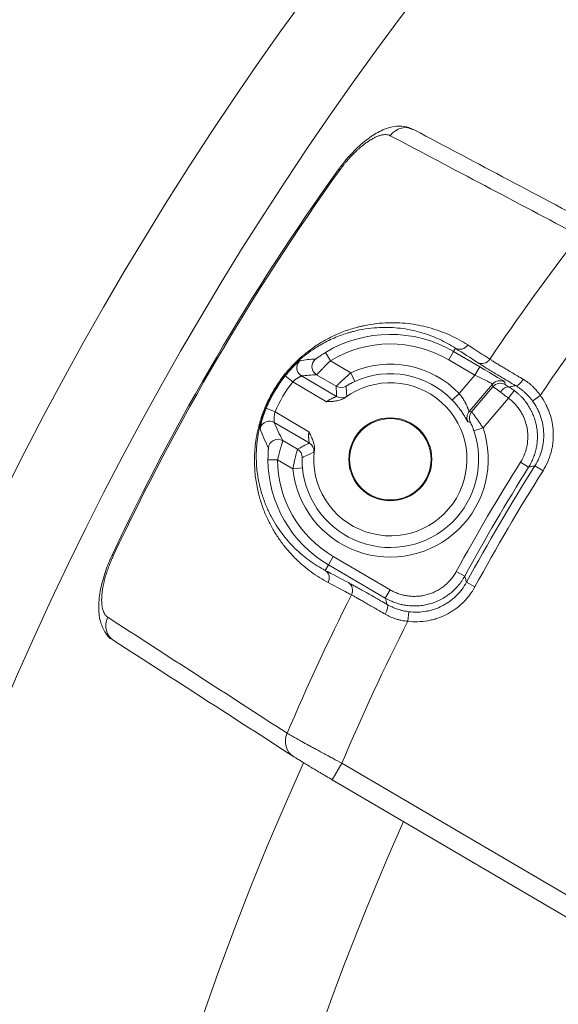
# Model space of a CAD drawing. Header units: millimetres. Extents: x 25 to 1460, y 35 to 806.
# Tile 6 of 47: x 64 to 92, y 655 to 706. Entities that reach past the tile are written whole.
import ezdxf

# ---------------------------------------------------------------- set-up
doc = ezdxf.new("R2010")
doc.units = ezdxf.units.MM
doc.layers.add('1', color=7, linetype='Continuous', true_color=0xffffff)

msp = doc.modelspace()

# ---------------------------------------------------------------- linework, layer by layer
at = {"layer": '1', "color": 155, "linetype": 'Continuous', "lineweight": 18}
for p, q in [((80.373, 698.391), (80.374, 698.391)), ((80.374, 698.391), (80.433, 698.348)), ((86.395, 688.893), (86.496, 689.065)), ((79.964, 688.415), (79.705, 688.842)), ((86.142, 688.462), (86.395, 688.893)), ((87.512, 687.658), (86.142, 688.462)), ((86.395, 688.893), (87.765, 688.089)), ((79.964, 688.415), (81.035, 687.787)), ((87.512, 687.658), (87.765, 688.089)), ((77.601, 687.617), (77.993, 687.306)), ((78.453, 687.616), (80.282, 686.543)), ((80.27, 687.076), (79.243, 687.679)), ((81.035, 687.787), (81.242, 687.332)), ((86.69, 686.692), (87.512, 687.658)), ((79.758, 686.271), (77.993, 687.306)), ((88.428, 687.192), (87.21, 685.76)), ((87.335, 685.744), (88.451, 687.056)), ((88.451, 687.056), (88.428, 687.192)), ((89.062, 687.299), (89.085, 687.163)), ((86.69, 686.692), (86.328, 686.347)), ((89.255, 686.458), (87.932, 684.903)), ((89.255, 686.458), (89.552, 686.861)), ((90.521, 686.301), (90.924, 686.597)), ((76.611, 685.929), (77.073, 685.738)), ((77.073, 685.738), (78.838, 684.703)), ((78.856, 684.113), (77.028, 685.186)), ((87.932, 684.903), (87.459, 684.743)), ((77.473, 684.236), (78.243, 683.784)), ((76.703, 683.233), (77.203, 683.235)), ((78.005, 682.764), (77.203, 683.235)), ((78.005, 682.764), (78.503, 682.813)), ((89.892, 683.117), (90.315, 682.851)), ((90.641, 682.926), (91.064, 682.66)), ((68.56, 678.251), (68.626, 678.22)), ((80.113, 678.182), (79.86, 677.751)), ((80.113, 678.182), (83.079, 676.442)), ((79.86, 677.751), (79.688, 677.458)), ((82.827, 676.01), (79.86, 677.751)), ((86.537, 677.397), (86.975, 677.157)), ((87.069, 676.836), (87.508, 676.597)), ((83.079, 676.442), (82.827, 676.01)), ((84.065, 675.294), (84.003, 674.798)), ((80.058, 666.512), (80.564, 667.375)), ((80.564, 667.375), (97.061, 657.698)), ((96.555, 656.836), (80.058, 666.512))]:
    msp.add_line(p, q, dxfattribs=at)
for centre, radius in [((222.46, 602.654), 191), ((222.46, 602.654), 177.917), ((222.46, 602.654), 173.281), ((83.092, 683.261), 2.169), ((83.092, 683.261), 2.125)]:
    msp.add_circle(centre, radius, dxfattribs=at)
for centre, radius, start, end in [((184.875, 623.56), 128.531, 144.39455, 154.81727), ((184.875, 623.56), 128.458, 144.39455, 154.81727), ((184.875, 623.56), 116.384, 142.16351, 146.08869), ((184.875, 623.56), 113.139, 141.9962, 146.14032), ((83.092, 683.261), 6.529, 59.6059, 121.2562), ((83.092, 683.261), 6.029, 59.6059, 121.2562), ((83.092, 683.261), 4.971, 43.6331, 114.4474), ((83.092, 683.261), 7.009, 141.5808, 157.631), ((83.092, 683.261), 4.471, 43.6331, 114.4474), ((83.092, 683.261), 6.509, 141.5808, 157.631), ((83.092, 683.261), 4, 172.7626, 126.4492), ((83.092, 683.261), 5.111, 185.5807, 18.7369), ((83.092, 683.261), 4.611, 185.5807, 18.7369), ((83.092, 683.261), 6.389, 180.258, 239.6059), ((83.092, 683.261), 5.889, 180.258, 239.6059), ((184.875, 623.56), 112.111, 147.91126, 151.30056), ((184.875, 623.56), 111.611, 147.91126, 151.30056), ((184.875, 623.56), 111.375, 147.78951, 151.42231), ((184.875, 623.56), 110.875, 147.78951, 151.42231), ((184.875, 623.56), 116.384, 153.12313, 157.04831), ((184.875, 623.56), 113.139, 153.0715, 157.21562), ((222.46, 602.654), 157.803, 155.77859, 264.15438), ((222.46, 602.654), 151.776, 156.02062, 180)]:
    msp.add_arc(centre, radius, start, end, dxfattribs=at)
for centre, major_axis, ratio, start_param, end_param in [((83.83, 699.615), (-0.469, -0.883), 0.925549, 3.095483, 4.566514), ((86.749, 689.496), (-0.271, -0.42), 0.927163, 0.046599, 1.554138), ((79.496, 688.11), (-0.027, 0.499), 0.9995, 0.584568, 2.557025), ((87.903, 688.751), (0.271, 0.42), 0.927162, 3.188192, 4.695535), ((78.706, 688.047), (0.053, -0.497), 0.999569, 3.777993, 4.890245), ((87.748, 688.069), (-1.314, 0.771), 0.01719, 3.156014, 4.709357), ((78.706, 688.047), (0.053, -0.497), 0.999569, 4.890245, 5.646785), ((87.495, 687.638), (-0.933, 0.446), 0.024847, 3.15247, 4.705813), ((88.809, 686.868), (-0.493, -0.083), 0.999741, 4.014385, 5.410393), ((89.88, 687.545), (0.256, 0.43), 0.34841, 3.160213, 4.692931), ((80.523, 687.508), (-0.5, -0.003), 0.999794, 1.033597, 2.107996), ((88.832, 686.732), (-0.493, -0.083), 0.999741, 4.014385, 5.410393), ((89.27, 686.475), (-0.819, 0.581), 0.008794, 0.016678, 1.030974), ((89.04, 686.601), (-0.257, -0.429), 0.508204, 3.161858, 4.628365), ((89.523, 686.907), (-0.438, 0.257), 0.01719, 0.014421, 1.028717), ((80.535, 686.974), (-0.5, -0.018), 0.999786, 1.004044, 2.137549), ((87.591, 685.436), (0.064, 0.496), 0.999783, 0.993249, 2.148344), ((87.716, 685.42), (0.067, 0.496), 0.999785, 0.999996, 2.141597), ((76.775, 684.754), (-0.46, -0.197), 0.999569, 4.646397, 5.646785), ((76.775, 684.754), (-0.46, -0.197), 0.999569, 3.777993, 4.646397), ((77.22, 683.805), (-0.445, -0.228), 0.999471, 3.708128, 5.71665), ((78.603, 683.682), (-0.228, 0.445), 0.999786, 4.145636, 5.279142), ((77.991, 683.353), (-0.245, 0.436), 0.999796, 4.183376, 5.241402), ((79.435, 677.027), (-0.234, -0.442), 0.927163, 1.587455, 3.094994), ((80.649, 676.384), (-0.234, -0.442), 0.927162, 1.587651, 3.094994), ((82.666, 675.247), (-0.25, -0.433), 0.34841, 1.590254, 3.122973), ((69.179, 674.636), (0.542, 0.84), 0.925549, 1.716671, 3.187703), ((78.558, 668.583), (0.542, 0.84), 0.925216, 1.730595, 3.187604)]:
    msp.add_ellipse(centre, major_axis=major_axis, ratio=ratio, start_param=start_param, end_param=end_param, dxfattribs=at)
for points, knots in [([(84.235, 700.502), (84.101, 700.575), (83.791, 700.694), (83.254, 700.668), (82.659, 700.482), (81.995, 700.096), (81.289, 699.492), (80.728, 698.885), (80.458, 698.495), (80.385, 698.383)], [0, 0, 0, 0, 0.0985, 0.227138, 0.372417, 0.548013, 0.741358, 0.928088, 1, 1, 1, 1]), ([(83.09, 700.172), (83.057, 700.19), (83.023, 700.203), (82.948, 700.221), (82.869, 700.232), (82.781, 700.228), (82.711, 700.219), (82.687, 700.215), (82.638, 700.206), (82.613, 700.2), (82.537, 700.179), (82.433, 700.145), (82.267, 700.071), (82.15, 700.008), (82.075, 699.963), (82.06, 699.954), (82.03, 699.936), (81.985, 699.907), (81.939, 699.877), (81.848, 699.814), (81.724, 699.725), (81.598, 699.623), (81.503, 699.542), (81.472, 699.514), (81.424, 699.471), (81.408, 699.456), (81.376, 699.427), (81.296, 699.353), (81.154, 699.214), (80.967, 699.016), (80.845, 698.875), (80.754, 698.766), (80.723, 698.729), (80.663, 698.655), (80.634, 698.617), (80.546, 698.504), (80.489, 698.427), (80.433, 698.348)], [0, 0, 0, 0, 0.0625, 0.0625, 0.125, 0.1875, 0.1875, 0.21875, 0.21875, 0.25, 0.25, 0.3125, 0.375, 0.4375, 0.4375, 0.453125, 0.453125, 0.46875, 0.5, 0.5, 0.5625, 0.625, 0.625, 0.65625, 0.65625, 0.671875, 0.671875, 0.6875, 0.75, 0.8125, 0.875, 0.875, 0.90625, 0.90625, 0.9375, 0.9375, 1, 1, 1, 1]), ([(79.849, 676.817), (79.54, 676.981), (79.243, 677.166), (78.817, 677.479), (78.678, 677.589), (78.474, 677.762), (78.406, 677.822), (78.274, 677.944), (78.208, 678.006), (78.014, 678.198), (77.889, 678.332), (77.646, 678.612), (77.528, 678.758), (77.302, 679.064), (77.193, 679.224), (76.985, 679.558), (76.885, 679.732), (76.698, 680.098), (76.61, 680.289), (76.446, 680.691), (76.371, 680.901), (76.287, 681.179), (76.263, 681.264), (76.24, 681.35), (76.225, 681.408), (76.217, 681.437), (76.181, 681.584), (76.154, 681.704), (76.106, 681.951), (76.085, 682.077), (76.048, 682.337), (76.033, 682.471), (76.01, 682.746), (76.002, 682.887), (75.995, 683.18), (75.996, 683.332), (76.004, 683.528), (76.006, 683.568), (76.01, 683.648), (76.013, 683.688), (76.022, 683.81), (76.029, 683.893), (76.056, 684.145), (76.081, 684.317), (76.13, 684.586), (76.148, 684.677), (76.19, 684.863), (76.213, 684.958), (76.245, 685.079), (76.252, 685.104), (76.265, 685.153), (76.286, 685.226), (76.308, 685.3), (76.355, 685.449), (76.388, 685.549), (76.461, 685.751), (76.501, 685.854), (76.565, 686.009), (76.588, 686.061), (76.634, 686.166), (76.658, 686.219), (76.781, 686.479), (76.89, 686.685), (77.026, 686.913), (77.041, 686.939), (77.072, 686.989), (77.088, 687.014), (77.135, 687.089), (77.167, 687.139), (77.264, 687.284), (77.33, 687.379), (77.465, 687.562), (77.534, 687.651), (77.64, 687.781), (77.675, 687.824), (77.746, 687.907), (77.782, 687.948), (77.888, 688.068), (77.96, 688.144), (78.102, 688.291), (78.173, 688.361), (78.316, 688.496), (78.387, 688.56), (78.494, 688.654), (78.53, 688.684), (78.601, 688.744), (78.636, 688.773), (78.813, 688.915), (78.952, 689.019), (79.158, 689.162), (79.226, 689.207), (79.328, 689.273), (79.362, 689.294), (79.429, 689.336), (79.463, 689.357), (79.631, 689.457), (79.762, 689.53), (80.021, 689.663), (80.149, 689.724), (80.4, 689.835), (80.523, 689.886), (80.768, 689.978), (80.888, 690.02), (81.127, 690.096), (81.245, 690.13), (81.42, 690.176), (81.477, 690.191), (81.592, 690.218), (81.649, 690.231), (81.932, 690.29), (82.151, 690.325), (82.578, 690.375), (82.786, 690.39), (83.193, 690.402), (83.391, 690.399), (83.78, 690.378), (83.97, 690.36), (84.342, 690.31), (84.524, 690.279), (84.882, 690.203), (85.057, 690.159), (85.4, 690.058), (85.569, 690.002), (85.899, 689.879), (86.061, 689.812), (86.537, 689.594), (86.842, 689.426), (87.134, 689.237)], [0, 0, 0, 0, 0.0625, 0.0625, 0.09375, 0.09375, 0.109375, 0.109375, 0.125, 0.125, 0.15625, 0.15625, 0.1875, 0.1875, 0.21875, 0.21875, 0.25, 0.25, 0.28125, 0.28125, 0.3125, 0.3125, 0.320312, 0.324219, 0.324219, 0.328125, 0.328125, 0.34375, 0.34375, 0.359375, 0.359375, 0.375, 0.375, 0.390625, 0.390625, 0.40625, 0.40625, 0.410156, 0.410156, 0.414062, 0.414062, 0.421875, 0.421875, 0.4375, 0.4375, 0.445312, 0.445312, 0.453125, 0.453125, 0.455078, 0.455078, 0.457031, 0.460937, 0.460937, 0.46875, 0.46875, 0.476562, 0.476562, 0.480469, 0.480469, 0.484375, 0.484375, 0.5, 0.5, 0.501953, 0.501953, 0.503906, 0.503906, 0.507812, 0.507812, 0.515625, 0.515625, 0.523437, 0.523437, 0.527344, 0.527344, 0.53125, 0.53125, 0.539062, 0.539062, 0.546875, 0.546875, 0.554687, 0.554687, 0.558594, 0.558594, 0.5625, 0.5625, 0.578125, 0.578125, 0.585937, 0.585937, 0.589844, 0.589844, 0.59375, 0.59375, 0.609375, 0.609375, 0.625, 0.625, 0.640625, 0.640625, 0.65625, 0.65625, 0.671875, 0.671875, 0.679687, 0.679687, 0.6875, 0.6875, 0.71875, 0.71875, 0.75, 0.75, 0.78125, 0.78125, 0.8125, 0.8125, 0.84375, 0.84375, 0.875, 0.875, 0.90625, 0.90625, 0.9375, 0.9375, 1, 1, 1, 1]), ([(86.496, 689.065), (86.227, 689.24), (85.947, 689.395), (85.508, 689.598), (85.359, 689.661), (85.054, 689.776), (84.899, 689.829), (84.582, 689.923), (84.42, 689.964), (84.09, 690.036), (83.922, 690.066), (83.578, 690.114), (83.402, 690.131), (83.043, 690.153), (82.859, 690.156), (82.483, 690.148), (82.29, 690.135), (81.894, 690.092), (81.691, 690.061), (81.377, 689.997), (81.271, 689.973), (81.136, 689.938), (81.108, 689.931), (81.054, 689.917), (80.972, 689.894), (80.889, 689.87), (80.723, 689.818), (80.611, 689.78), (80.383, 689.696), (80.268, 689.65), (80.033, 689.549), (79.915, 689.493), (79.672, 689.371), (79.549, 689.305), (79.392, 689.212), (79.36, 689.194), (79.297, 689.155), (79.201, 689.096), (79.105, 689.033), (78.91, 688.9), (78.779, 688.805), (78.578, 688.646), (78.51, 688.59), (78.374, 688.473), (78.305, 688.412), (78.169, 688.285), (78.1, 688.218), (77.963, 688.079), (77.894, 688.007), (77.791, 687.892), (77.757, 687.853), (77.705, 687.793), (77.688, 687.773), (77.653, 687.732), (77.636, 687.711), (77.55, 687.606), (77.483, 687.52), (77.351, 687.342), (77.286, 687.25), (77.191, 687.108), (77.159, 687.059), (77.113, 686.986), (77.098, 686.961), (77.067, 686.911), (77.052, 686.887), (76.919, 686.663), (76.813, 686.461), (76.706, 686.232), (76.695, 686.206), (76.672, 686.155), (76.66, 686.129), (76.627, 686.053), (76.606, 686.002), (76.544, 685.851), (76.507, 685.752), (76.438, 685.557), (76.407, 685.461), (76.364, 685.318), (76.35, 685.271), (76.324, 685.177), (76.311, 685.13), (76.276, 684.992), (76.255, 684.902), (76.218, 684.726), (76.201, 684.64), (76.158, 684.386), (76.137, 684.223), (76.114, 683.987), (76.108, 683.91), (76.098, 683.757), (76.095, 683.683), (76.089, 683.463), (76.089, 683.322), (76.099, 683.05), (76.107, 682.918), (76.131, 682.663), (76.146, 682.539), (76.182, 682.299), (76.203, 682.181), (76.238, 682.01), (76.251, 681.954), (76.276, 681.843), (76.29, 681.788), (76.332, 681.625), (76.362, 681.52), (76.458, 681.212), (76.529, 681.018), (76.682, 680.648), (76.765, 680.472), (76.941, 680.135), (77.034, 679.974), (77.228, 679.667), (77.329, 679.52), (77.54, 679.239), (77.65, 679.104), (77.875, 678.847), (77.992, 678.724), (78.232, 678.489), (78.354, 678.378), (78.606, 678.165), (78.735, 678.064), (79.129, 677.778), (79.404, 677.608), (79.688, 677.458)], [0, 0, 0, 0, 0.0625, 0.0625, 0.09375, 0.09375, 0.125, 0.125, 0.15625, 0.15625, 0.1875, 0.1875, 0.21875, 0.21875, 0.25, 0.25, 0.28125, 0.28125, 0.3125, 0.3125, 0.328125, 0.328125, 0.332031, 0.332031, 0.335937, 0.34375, 0.34375, 0.359375, 0.359375, 0.375, 0.375, 0.390625, 0.390625, 0.40625, 0.40625, 0.410156, 0.410156, 0.414062, 0.421875, 0.421875, 0.4375, 0.4375, 0.445312, 0.445312, 0.453125, 0.453125, 0.460937, 0.460937, 0.46875, 0.46875, 0.472656, 0.472656, 0.474609, 0.474609, 0.476562, 0.476562, 0.484375, 0.484375, 0.492187, 0.492187, 0.496094, 0.496094, 0.498047, 0.498047, 0.5, 0.5, 0.515625, 0.515625, 0.517578, 0.517578, 0.519531, 0.519531, 0.523437, 0.523437, 0.53125, 0.53125, 0.539062, 0.539062, 0.542969, 0.542969, 0.546875, 0.546875, 0.554687, 0.554687, 0.5625, 0.5625, 0.578125, 0.578125, 0.585937, 0.585937, 0.59375, 0.59375, 0.609375, 0.609375, 0.625, 0.625, 0.640625, 0.640625, 0.65625, 0.65625, 0.664062, 0.664062, 0.671875, 0.671875, 0.6875, 0.6875, 0.71875, 0.71875, 0.75, 0.75, 0.78125, 0.78125, 0.8125, 0.8125, 0.84375, 0.84375, 0.875, 0.875, 0.90625, 0.90625, 0.9375, 0.9375, 1, 1, 1, 1]), ([(87.134, 689.237), (87.239, 689.17), (87.344, 689.102), (87.728, 688.853), (88.008, 688.673), (88.287, 688.492)], [0, 0, 0, 0, 0.272793, 0.272793, 1, 1, 1, 1]), ([(78.368, 688.415), (78.501, 688.434), (78.636, 688.452), (78.912, 688.484), (79.053, 688.499), (79.198, 688.512)], [0, 0, 0, 0, 0.5, 0.5, 1, 1, 1, 1]), ([(79.198, 688.512), (79.198, 688.512), (79.2, 688.513), (79.205, 688.516), (79.208, 688.518), (79.221, 688.526), (79.232, 688.534), (79.254, 688.549), (79.263, 688.554), (79.28, 688.566), (79.298, 688.579), (79.319, 688.593), (79.336, 688.604), (79.342, 688.608), (79.353, 688.616), (79.359, 688.62), (79.389, 688.641), (79.414, 688.658), (79.454, 688.684), (79.468, 688.693), (79.496, 688.711), (79.51, 688.721), (79.554, 688.749), (79.583, 688.767), (79.643, 688.805), (79.674, 688.824), (79.705, 688.842)], [0, 0, 0, 0, 0.0625, 0.0625, 0.125, 0.125, 0.25, 0.25, 0.3125, 0.3125, 0.375, 0.4375, 0.4375, 0.46875, 0.46875, 0.5, 0.5, 0.625, 0.625, 0.6875, 0.6875, 0.75, 0.75, 0.875, 0.875, 1, 1, 1, 1]), ([(88.287, 688.492), (88.326, 688.467), (88.369, 688.44), (88.442, 688.394), (88.468, 688.378), (88.521, 688.345), (88.549, 688.328), (88.635, 688.275), (88.759, 688.199), (88.9, 688.114), (89.011, 688.047), (89.05, 688.024), (89.128, 687.977), (89.169, 687.953), (89.292, 687.879), (89.462, 687.778), (89.643, 687.672), (89.829, 687.562), (89.926, 687.506), (90.024, 687.448)], [0, 0, 0, 0, 0.125, 0.125, 0.1875, 0.1875, 0.25, 0.25, 0.375, 0.5, 0.5, 0.5625, 0.5625, 0.625, 0.625, 0.75, 0.875, 0.875, 1, 1, 1, 1]), ([(77.601, 687.617), (77.644, 687.671), (77.687, 687.723), (77.752, 687.8), (77.773, 687.825), (77.806, 687.862), (77.817, 687.874), (77.838, 687.899), (77.849, 687.911), (77.903, 687.971), (77.945, 688.016), (78.007, 688.08), (78.027, 688.1), (78.056, 688.13), (78.066, 688.14), (78.085, 688.159), (78.095, 688.169), (78.141, 688.214), (78.175, 688.247), (78.214, 688.284), (78.222, 688.291), (78.237, 688.304), (78.244, 688.311), (78.265, 688.33), (78.278, 688.341), (78.312, 688.372), (78.331, 688.388), (78.348, 688.401), (78.351, 688.404), (78.356, 688.408), (78.359, 688.41), (78.365, 688.414), (78.367, 688.415), (78.368, 688.415)], [0, 0, 0, 0, 0.125, 0.125, 0.1875, 0.1875, 0.21875, 0.21875, 0.25, 0.25, 0.375, 0.375, 0.4375, 0.4375, 0.46875, 0.46875, 0.5, 0.5, 0.625, 0.625, 0.65625, 0.65625, 0.6875, 0.6875, 0.75, 0.75, 0.875, 0.875, 0.90625, 0.90625, 0.9375, 0.9375, 1, 1, 1, 1]), ([(78.228, 687.907), (78.215, 687.95), (78.201, 688.031), (78.213, 688.147), (78.243, 688.241), (78.277, 688.305), (78.301, 688.339), (78.307, 688.347), (78.309, 688.348)], [0, 0, 0, 0, 0.266493, 0.510881, 0.715517, 0.876029, 0.977625, 1, 1, 1, 1]), ([(79.964, 688.415), (79.917, 688.369), (79.87, 688.323), (79.802, 688.254), (79.78, 688.232), (79.746, 688.198), (79.735, 688.187), (79.713, 688.165), (79.702, 688.154), (79.648, 688.099), (79.608, 688.057), (79.55, 687.997), (79.531, 687.978), (79.504, 687.95), (79.495, 687.941), (79.478, 687.923), (79.469, 687.914), (79.428, 687.87), (79.398, 687.839), (79.358, 687.798), (79.346, 687.785), (79.329, 687.767), (79.324, 687.761), (79.313, 687.75), (79.308, 687.745), (79.285, 687.721), (79.27, 687.706), (79.255, 687.691), (79.251, 687.687), (79.245, 687.681), (79.243, 687.679), (79.243, 687.679)], [0, 0, 0, 0, 0.125, 0.125, 0.1875, 0.1875, 0.21875, 0.21875, 0.25, 0.25, 0.375, 0.375, 0.4375, 0.4375, 0.46875, 0.46875, 0.5, 0.5, 0.625, 0.625, 0.6875, 0.6875, 0.71875, 0.71875, 0.75, 0.75, 0.875, 0.875, 0.9375, 0.9375, 1, 1, 1, 1]), ([(89.627, 687.114), (89.514, 687.181), (89.405, 687.246), (89.193, 687.373), (89.09, 687.435), (88.89, 687.555), (88.794, 687.613), (88.653, 687.698), (88.607, 687.726), (88.518, 687.78), (88.474, 687.807), (88.347, 687.884), (88.188, 687.982), (88.046, 688.069), (87.948, 688.131), (87.916, 688.15), (87.855, 688.189), (87.826, 688.207), (87.743, 688.259), (87.694, 688.291), (87.65, 688.319)], [0, 0, 0, 0, 0.125, 0.125, 0.25, 0.25, 0.375, 0.375, 0.4375, 0.4375, 0.5, 0.5, 0.625, 0.75, 0.75, 0.8125, 0.8125, 0.875, 0.875, 1, 1, 1, 1]), ([(78.453, 687.616), (78.452, 687.616), (78.45, 687.615), (78.446, 687.614), (78.445, 687.614), (78.441, 687.612), (78.439, 687.612), (78.429, 687.607), (78.417, 687.602), (78.395, 687.592), (78.387, 687.588), (78.375, 687.581), (78.37, 687.579), (78.361, 687.574), (78.357, 687.571), (78.333, 687.558), (78.312, 687.547), (78.279, 687.527), (78.267, 687.519), (78.244, 687.504), (78.232, 687.497), (78.195, 687.472), (78.17, 687.454), (78.132, 687.426), (78.119, 687.416), (78.093, 687.395), (78.081, 687.385), (78.043, 687.352), (78.017, 687.33), (77.993, 687.306)], [0, 0, 0, 0, 0.0625, 0.0625, 0.09375, 0.09375, 0.125, 0.125, 0.25, 0.25, 0.3125, 0.3125, 0.34375, 0.34375, 0.375, 0.375, 0.5, 0.5, 0.5625, 0.5625, 0.625, 0.625, 0.75, 0.75, 0.8125, 0.8125, 0.875, 0.875, 1, 1, 1, 1]), ([(79.243, 687.679), (79.106, 687.672), (78.972, 687.663), (78.709, 687.641), (78.58, 687.629), (78.453, 687.616)], [0, 0, 0, 0, 0.5, 0.5, 1, 1, 1, 1]), ([(80.27, 687.076), (80.27, 687.077), (80.271, 687.077), (80.272, 687.079), (80.273, 687.08), (80.277, 687.085), (80.281, 687.089), (80.296, 687.105), (80.31, 687.12), (80.335, 687.145), (80.34, 687.15), (80.351, 687.161), (80.368, 687.178), (80.4, 687.209), (80.429, 687.238), (80.453, 687.261), (80.461, 687.269), (80.478, 687.285), (80.486, 687.293), (80.531, 687.336), (80.569, 687.372), (80.631, 687.43), (80.652, 687.449), (80.696, 687.49), (80.719, 687.51), (80.788, 687.573), (80.835, 687.615), (80.909, 687.679), (80.933, 687.701), (80.971, 687.733), (80.984, 687.744), (81.009, 687.766), (81.022, 687.776), (81.035, 687.787)], [0, 0, 0, 0, 0.03125, 0.03125, 0.0625, 0.0625, 0.125, 0.125, 0.25, 0.25, 0.28125, 0.28125, 0.3125, 0.375, 0.4375, 0.4375, 0.46875, 0.46875, 0.5, 0.5, 0.625, 0.625, 0.6875, 0.6875, 0.75, 0.75, 0.875, 0.875, 0.9375, 0.9375, 0.96875, 0.96875, 1, 1, 1, 1]), ([(90.024, 687.448), (90.111, 687.397), (90.196, 687.341), (90.299, 687.264), (90.319, 687.248), (90.36, 687.216), (90.38, 687.2), (90.44, 687.149), (90.479, 687.114), (90.593, 687.007), (90.665, 686.931), (90.8, 686.77), (90.864, 686.686), (90.924, 686.597)], [0, 0, 0, 0, 0.25, 0.25, 0.3125, 0.3125, 0.375, 0.375, 0.5, 0.5, 0.75, 0.75, 1, 1, 1, 1]), ([(81.242, 687.332), (81.211, 687.318), (81.181, 687.304), (81.123, 687.276), (81.094, 687.261), (81.052, 687.24), (81.038, 687.232), (81.012, 687.218), (80.999, 687.211), (80.961, 687.191), (80.938, 687.178), (80.911, 687.162), (80.906, 687.159), (80.896, 687.153), (80.881, 687.144), (80.859, 687.131), (80.843, 687.121), (80.833, 687.115), (80.829, 687.113), (80.823, 687.108), (80.82, 687.106), (80.805, 687.097), (80.797, 687.091), (80.788, 687.085), (80.786, 687.083), (80.783, 687.081), (80.782, 687.08), (80.782, 687.08)], [0, 0, 0, 0, 0.125, 0.125, 0.25, 0.25, 0.3125, 0.3125, 0.375, 0.375, 0.5, 0.5, 0.53125, 0.53125, 0.5625, 0.625, 0.6875, 0.6875, 0.71875, 0.71875, 0.75, 0.75, 0.875, 0.875, 0.9375, 0.9375, 1, 1, 1, 1]), ([(89.293, 687.033), (89.348, 687.046), (89.403, 687.059), (89.514, 687.087), (89.57, 687.1), (89.627, 687.114)], [0, 0, 0, 0, 0.492461, 0.492461, 1, 1, 1, 1]), ([(89.293, 687.033), (89.335, 687.008), (89.377, 686.981), (89.442, 686.938), (89.464, 686.923), (89.508, 686.892), (89.53, 686.877), (89.552, 686.861)], [0, 0, 0, 0, 0.5, 0.5, 0.75, 0.75, 1, 1, 1, 1]), ([(90.521, 686.301), (90.459, 686.386), (90.393, 686.466), (90.255, 686.619), (90.182, 686.691), (90.069, 686.793), (90.03, 686.826), (89.971, 686.875), (89.952, 686.891), (89.912, 686.921), (89.812, 686.997), (89.71, 687.065), (89.627, 687.114)], [0, 0, 0, 0, 0.25, 0.25, 0.5, 0.5, 0.625, 0.625, 0.6875, 0.6875, 0.75, 1, 1, 1, 1]), ([(79.758, 686.271), (79.786, 686.292), (79.815, 686.312), (79.859, 686.341), (79.873, 686.35), (79.903, 686.368), (79.917, 686.376), (79.96, 686.401), (79.989, 686.416), (80.031, 686.436), (80.045, 686.443), (80.072, 686.456), (80.098, 686.468), (80.123, 686.478), (80.147, 686.488), (80.159, 686.493), (80.192, 686.507), (80.212, 686.514), (80.237, 686.524), (80.245, 686.527), (80.258, 686.532), (80.269, 686.536), (80.276, 686.539), (80.281, 686.542), (80.282, 686.543), (80.282, 686.543)], [0, 0, 0, 0, 0.125, 0.125, 0.1875, 0.1875, 0.25, 0.25, 0.375, 0.375, 0.4375, 0.4375, 0.5, 0.5625, 0.5625, 0.625, 0.625, 0.75, 0.75, 0.8125, 0.8125, 0.875, 0.9375, 0.9375, 1, 1, 1, 1]), ([(80.716, 686.479), (80.682, 686.454), (80.646, 686.432), (80.572, 686.395), (80.534, 686.378), (80.455, 686.351), (80.415, 686.34), (80.334, 686.321), (80.293, 686.314), (80.171, 686.296), (80.089, 686.29), (79.965, 686.283), (79.923, 686.28), (79.861, 686.277), (79.841, 686.276), (79.799, 686.273), (79.779, 686.272), (79.758, 686.271)], [0, 0, 0, 0, 0.125, 0.125, 0.25, 0.25, 0.375, 0.375, 0.5, 0.5, 0.75, 0.75, 0.875, 0.875, 0.9375, 0.9375, 1, 1, 1, 1]), ([(80.818, 686.563), (80.818, 686.562), (80.814, 686.557), (80.801, 686.546), (80.788, 686.536), (80.783, 686.532), (80.772, 686.523), (80.766, 686.519), (80.747, 686.504), (80.732, 686.492), (80.716, 686.479)], [0, 0, 0, 0, 0.25, 0.5, 0.5, 0.625, 0.625, 0.75, 0.75, 1, 1, 1, 1]), ([(86.69, 686.692), (86.734, 686.641), (86.775, 686.589), (86.833, 686.509), (86.851, 686.483), (86.878, 686.443), (86.887, 686.429), (86.904, 686.402), (86.912, 686.389), (86.953, 686.323), (86.983, 686.271), (87.016, 686.208), (87.022, 686.195), (87.035, 686.17), (87.041, 686.158), (87.059, 686.121), (87.07, 686.098), (87.101, 686.03), (87.119, 685.987), (87.142, 685.93), (87.149, 685.911), (87.162, 685.878), (87.168, 685.862), (87.184, 685.82), (87.193, 685.798), (87.202, 685.776), (87.204, 685.77), (87.208, 685.762), (87.21, 685.76), (87.21, 685.76)], [0, 0, 0, 0, 0.125, 0.125, 0.1875, 0.1875, 0.21875, 0.21875, 0.25, 0.25, 0.375, 0.375, 0.40625, 0.40625, 0.4375, 0.4375, 0.5, 0.5, 0.625, 0.625, 0.6875, 0.6875, 0.75, 0.75, 0.875, 0.875, 0.9375, 0.9375, 1, 1, 1, 1]), ([(89.255, 686.458), (89.22, 686.486), (89.184, 686.514), (89.114, 686.569), (89.078, 686.596), (89.009, 686.648), (88.941, 686.698), (88.876, 686.745), (88.845, 686.768)], [0, 0, 0, 0, 0.25, 0.25, 0.5, 0.5, 0.75, 1, 1, 1, 1]), ([(89.892, 683.117), (89.975, 683.25), (90.045, 683.389), (90.13, 683.606), (90.155, 683.679), (90.187, 683.792), (90.197, 683.829), (90.21, 683.887), (90.215, 683.906), (90.223, 683.944), (90.227, 683.963), (90.259, 684.136), (90.274, 684.291), (90.273, 684.524), (90.27, 684.601), (90.259, 684.718), (90.254, 684.758), (90.243, 684.835), (90.237, 684.874), (90.2, 685.065), (90.157, 685.214), (90.086, 685.395), (90.064, 685.449), (90.039, 685.502), (90.022, 685.538), (90.013, 685.555), (89.969, 685.643), (89.931, 685.71), (89.807, 685.908), (89.712, 686.031), (89.579, 686.174), (89.552, 686.202), (89.496, 686.257), (89.467, 686.284), (89.38, 686.362), (89.319, 686.412), (89.255, 686.458)], [0, 0, 0, 0, 0.125, 0.125, 0.1875, 0.1875, 0.21875, 0.21875, 0.234375, 0.234375, 0.25, 0.25, 0.375, 0.375, 0.4375, 0.4375, 0.46875, 0.46875, 0.5, 0.5, 0.625, 0.625, 0.65625, 0.671875, 0.671875, 0.6875, 0.6875, 0.75, 0.75, 0.875, 0.875, 0.90625, 0.90625, 0.9375, 0.9375, 1, 1, 1, 1]), ([(89.552, 686.861), (89.628, 686.805), (89.701, 686.746), (89.806, 686.652), (89.84, 686.619), (89.908, 686.553), (89.941, 686.52), (90.036, 686.417), (90.157, 686.274), (90.316, 686.045), (90.408, 685.882), (90.461, 685.777), (90.472, 685.756), (90.492, 685.714), (90.522, 685.65), (90.549, 685.585), (90.6, 685.454), (90.66, 685.278), (90.703, 685.097), (90.729, 684.959), (90.737, 684.913), (90.75, 684.82), (90.756, 684.773), (90.769, 684.633), (90.778, 684.446), (90.765, 684.167), (90.739, 683.982), (90.717, 683.867), (90.713, 683.844), (90.703, 683.798), (90.698, 683.775), (90.681, 683.706), (90.669, 683.661), (90.631, 683.526), (90.571, 683.35), (90.457, 683.095), (90.365, 682.931), (90.315, 682.851)], [0, 0, 0, 0, 0.0625, 0.0625, 0.09375, 0.09375, 0.125, 0.125, 0.1875, 0.25, 0.3125, 0.3125, 0.328125, 0.328125, 0.34375, 0.375, 0.375, 0.4375, 0.5, 0.5, 0.53125, 0.53125, 0.5625, 0.5625, 0.625, 0.6875, 0.75, 0.75, 0.765625, 0.765625, 0.78125, 0.78125, 0.8125, 0.8125, 0.875, 0.9375, 1, 1, 1, 1]), ([(90.924, 686.597), (91.028, 686.455), (91.12, 686.307), (91.222, 686.112), (91.242, 686.073), (91.28, 685.994), (91.334, 685.874), (91.382, 685.753), (91.467, 685.507), (91.511, 685.339), (91.551, 685.125), (91.558, 685.082), (91.571, 684.995), (91.577, 684.952), (91.591, 684.821), (91.597, 684.734), (91.607, 684.473), (91.6, 684.3), (91.57, 684.041), (91.557, 683.955), (91.532, 683.826), (91.523, 683.783), (91.503, 683.697), (91.493, 683.655), (91.436, 683.444), (91.378, 683.28), (91.239, 682.963), (91.158, 682.809), (91.064, 682.66)], [0, 0, 0, 0, 0.125, 0.125, 0.15625, 0.15625, 0.1875, 0.25, 0.25, 0.375, 0.375, 0.40625, 0.40625, 0.4375, 0.4375, 0.5, 0.5, 0.625, 0.625, 0.6875, 0.6875, 0.71875, 0.71875, 0.75, 0.75, 0.875, 0.875, 1, 1, 1, 1]), ([(76.288, 684.869), (76.287, 684.871), (76.288, 684.881), (76.293, 684.906), (76.295, 684.916), (76.298, 684.934), (76.299, 684.941), (76.302, 684.954), (76.304, 684.962), (76.312, 685), (76.32, 685.036), (76.336, 685.098), (76.341, 685.12), (76.353, 685.166), (76.36, 685.19), (76.38, 685.265), (76.396, 685.319), (76.43, 685.433), (76.449, 685.492), (76.48, 685.583), (76.491, 685.613), (76.507, 685.66), (76.513, 685.675), (76.525, 685.707), (76.53, 685.723), (76.56, 685.802), (76.585, 685.865), (76.611, 685.929)], [0, 0, 0, 0, 0.125, 0.125, 0.1875, 0.1875, 0.21875, 0.21875, 0.25, 0.25, 0.375, 0.375, 0.4375, 0.4375, 0.5, 0.5, 0.625, 0.625, 0.75, 0.75, 0.8125, 0.8125, 0.84375, 0.84375, 0.875, 0.875, 1, 1, 1, 1]), ([(87.141, 685.219), (87.139, 685.219), (87.134, 685.227), (87.122, 685.246), (87.119, 685.251), (87.113, 685.261), (87.104, 685.276), (87.085, 685.309), (87.066, 685.343), (87.051, 685.37), (87.045, 685.38), (87.034, 685.4), (87.027, 685.41), (86.996, 685.464), (86.967, 685.512), (86.917, 685.592), (86.899, 685.62), (86.87, 685.664), (86.861, 685.679), (86.84, 685.709), (86.83, 685.724), (86.777, 685.802), (86.731, 685.867), (86.667, 685.951), (86.654, 685.968), (86.627, 686.002), (86.613, 686.02), (86.572, 686.072), (86.543, 686.106), (86.455, 686.21), (86.394, 686.279), (86.328, 686.347)], [0, 0, 0, 0, 0.125, 0.125, 0.15625, 0.15625, 0.1875, 0.25, 0.3125, 0.3125, 0.34375, 0.34375, 0.375, 0.375, 0.5, 0.5, 0.5625, 0.5625, 0.59375, 0.59375, 0.625, 0.625, 0.75, 0.75, 0.78125, 0.78125, 0.8125, 0.8125, 0.875, 0.875, 1, 1, 1, 1]), ([(90.641, 682.926), (90.721, 683.054), (90.791, 683.186), (90.91, 683.458), (90.96, 683.598), (91.009, 683.779), (91.018, 683.816), (91.035, 683.889), (91.042, 683.926), (91.064, 684.036), (91.075, 684.11), (91.1, 684.332), (91.106, 684.48), (91.098, 684.704), (91.093, 684.779), (91.081, 684.891), (91.076, 684.928), (91.065, 685.002), (91.059, 685.039), (91.024, 685.223), (90.986, 685.366), (90.913, 685.577), (90.886, 685.647), (90.842, 685.75), (90.826, 685.784), (90.794, 685.852), (90.777, 685.886), (90.689, 686.052), (90.61, 686.179), (90.521, 686.301)], [0, 0, 0, 0, 0.125, 0.125, 0.25, 0.25, 0.28125, 0.28125, 0.3125, 0.3125, 0.375, 0.375, 0.5, 0.5, 0.5625, 0.5625, 0.59375, 0.59375, 0.625, 0.625, 0.75, 0.75, 0.8125, 0.8125, 0.84375, 0.84375, 0.875, 0.875, 1, 1, 1, 1]), ([(77.073, 685.738), (77.065, 685.705), (77.057, 685.672), (77.047, 685.623), (77.044, 685.606), (77.039, 685.574), (77.034, 685.542), (77.031, 685.511), (77.027, 685.481), (77.026, 685.466), (77.022, 685.422), (77.021, 685.394), (77.02, 685.355), (77.019, 685.343), (77.019, 685.319), (77.019, 685.307), (77.019, 685.275), (77.02, 685.256), (77.021, 685.236), (77.021, 685.232), (77.022, 685.225), (77.022, 685.221), (77.023, 685.212), (77.024, 685.206), (77.025, 685.192), (77.027, 685.187), (77.028, 685.186)], [0, 0, 0, 0, 0.125, 0.125, 0.1875, 0.1875, 0.25, 0.3125, 0.3125, 0.375, 0.375, 0.5, 0.5, 0.5625, 0.5625, 0.625, 0.625, 0.75, 0.75, 0.78125, 0.78125, 0.8125, 0.8125, 0.875, 0.875, 1, 1, 1, 1]), ([(87.335, 685.744), (87.335, 685.744), (87.337, 685.742), (87.342, 685.736), (87.346, 685.732), (87.359, 685.715), (87.372, 685.699), (87.393, 685.672), (87.397, 685.666), (87.406, 685.654), (87.421, 685.636), (87.437, 685.614), (87.471, 685.569), (87.497, 685.534), (87.54, 685.475), (87.554, 685.455), (87.585, 685.412), (87.601, 685.391), (87.649, 685.323), (87.682, 685.275), (87.726, 685.211), (87.735, 685.198), (87.753, 685.172), (87.78, 685.133), (87.806, 685.094), (87.86, 685.014), (87.896, 684.959), (87.932, 684.903)], [0, 0, 0, 0, 0.0625, 0.0625, 0.125, 0.125, 0.25, 0.25, 0.28125, 0.28125, 0.3125, 0.375, 0.375, 0.5, 0.5, 0.5625, 0.5625, 0.625, 0.625, 0.75, 0.75, 0.78125, 0.78125, 0.8125, 0.875, 0.875, 1, 1, 1, 1]), ([(76.722, 683.851), (76.639, 684.028), (76.562, 684.201), (76.418, 684.54), (76.351, 684.706), (76.288, 684.869)], [0, 0, 0, 0, 0.5, 0.5, 1, 1, 1, 1]), ([(77.028, 685.186), (77.093, 685.033), (77.162, 684.877), (77.31, 684.561), (77.388, 684.4), (77.473, 684.236)], [0, 0, 0, 0, 0.5, 0.5, 1, 1, 1, 1]), ([(87.263, 685.208), (87.256, 685.209), (87.249, 685.21), (87.216, 685.213), (87.189, 685.215), (87.155, 685.218), (87.148, 685.218), (87.141, 685.219)], [0, 0, 0, 0, 0.165669, 0.165669, 0.828344, 0.828344, 1, 1, 1, 1]), ([(87.459, 684.743), (87.448, 684.774), (87.437, 684.804), (87.421, 684.849), (87.416, 684.864), (87.404, 684.893), (87.399, 684.908), (87.382, 684.951), (87.371, 684.978), (87.355, 685.016), (87.35, 685.028), (87.339, 685.052), (87.334, 685.063), (87.32, 685.096), (87.311, 685.115), (87.299, 685.14), (87.295, 685.147), (87.288, 685.161), (87.285, 685.168), (87.276, 685.185), (87.272, 685.194), (87.265, 685.205), (87.263, 685.208), (87.263, 685.208)], [0, 0, 0, 0, 0.125, 0.125, 0.1875, 0.1875, 0.25, 0.25, 0.375, 0.375, 0.4375, 0.4375, 0.5, 0.5, 0.625, 0.625, 0.6875, 0.6875, 0.75, 0.75, 0.875, 0.875, 1, 1, 1, 1]), ([(78.856, 684.113), (78.857, 684.113), (78.857, 684.118), (78.855, 684.133), (78.855, 684.139), (78.853, 684.153), (78.851, 684.161), (78.848, 684.188), (78.845, 684.209), (78.84, 684.245), (78.838, 684.257), (78.835, 684.283), (78.833, 684.31), (78.83, 684.339), (78.828, 684.369), (78.827, 684.384), (78.825, 684.431), (78.824, 684.463), (78.824, 684.513), (78.824, 684.529), (78.826, 684.564), (78.826, 684.581), (78.83, 684.633), (78.834, 684.668), (78.838, 684.703)], [0, 0, 0, 0, 0.125, 0.125, 0.1875, 0.1875, 0.25, 0.25, 0.375, 0.375, 0.4375, 0.4375, 0.5, 0.5625, 0.5625, 0.625, 0.625, 0.75, 0.75, 0.8125, 0.8125, 0.875, 0.875, 1, 1, 1, 1]), ([(78.838, 684.703), (78.847, 684.684), (78.856, 684.666), (78.874, 684.628), (78.883, 684.61), (78.911, 684.554), (78.929, 684.517), (78.983, 684.405), (79.018, 684.33), (79.062, 684.215), (79.076, 684.176), (79.099, 684.096), (79.109, 684.056), (79.123, 683.973), (79.128, 683.932), (79.131, 683.849), (79.129, 683.807), (79.124, 683.765)], [0, 0, 0, 0, 0.0625, 0.0625, 0.125, 0.125, 0.25, 0.25, 0.5, 0.5, 0.625, 0.625, 0.75, 0.75, 0.875, 0.875, 1, 1, 1, 1]), ([(76.703, 683.233), (76.703, 683.269), (76.703, 683.306), (76.704, 683.359), (76.704, 683.377), (76.705, 683.413), (76.705, 683.431), (76.706, 683.483), (76.707, 683.517), (76.709, 683.566), (76.71, 683.582), (76.711, 683.614), (76.712, 683.629), (76.714, 683.673), (76.715, 683.7), (76.717, 683.738), (76.718, 683.749), (76.719, 683.771), (76.72, 683.791), (76.721, 683.808), (76.722, 683.819), (76.722, 683.822), (76.722, 683.828), (76.722, 683.831), (76.723, 683.844), (76.722, 683.85), (76.722, 683.851)], [0, 0, 0, 0, 0.125, 0.125, 0.1875, 0.1875, 0.25, 0.25, 0.375, 0.375, 0.4375, 0.4375, 0.5, 0.5, 0.625, 0.625, 0.6875, 0.6875, 0.75, 0.8125, 0.8125, 0.84375, 0.84375, 0.875, 0.875, 1, 1, 1, 1]), ([(77.473, 684.236), (77.473, 684.235), (77.471, 684.227), (77.465, 684.206), (77.463, 684.197), (77.459, 684.182), (77.457, 684.176), (77.454, 684.165), (77.452, 684.159), (77.443, 684.126), (77.434, 684.094), (77.421, 684.048), (77.418, 684.038), (77.413, 684.018), (77.404, 683.988), (77.388, 683.932), (77.375, 683.884), (77.361, 683.833), (77.353, 683.807), (77.331, 683.726), (77.316, 683.669), (77.296, 683.595), (77.292, 683.58), (77.284, 683.55), (77.28, 683.534), (77.268, 683.488), (77.259, 683.457), (77.235, 683.363), (77.219, 683.299), (77.203, 683.235)], [0, 0, 0, 0, 0.125, 0.125, 0.1875, 0.1875, 0.21875, 0.21875, 0.25, 0.25, 0.375, 0.375, 0.40625, 0.40625, 0.4375, 0.5, 0.5625, 0.5625, 0.625, 0.625, 0.75, 0.75, 0.78125, 0.78125, 0.8125, 0.8125, 0.875, 0.875, 1, 1, 1, 1]), ([(78.005, 682.764), (78.018, 682.83), (78.03, 682.895), (78.049, 682.99), (78.056, 683.022), (78.066, 683.069), (78.069, 683.084), (78.076, 683.115), (78.079, 683.131), (78.096, 683.207), (78.109, 683.265), (78.128, 683.348), (78.134, 683.374), (78.147, 683.426), (78.153, 683.451), (78.171, 683.522), (78.182, 683.565), (78.202, 683.642), (78.211, 683.674), (78.222, 683.714), (78.225, 683.726), (78.231, 683.746), (78.234, 683.755), (78.24, 683.776), (78.243, 683.783), (78.243, 683.784)], [0, 0, 0, 0, 0.125, 0.125, 0.1875, 0.1875, 0.21875, 0.21875, 0.25, 0.25, 0.375, 0.375, 0.4375, 0.4375, 0.5, 0.5, 0.625, 0.625, 0.75, 0.75, 0.8125, 0.8125, 0.875, 0.875, 1, 1, 1, 1]), ([(78.49, 683.344), (78.49, 683.343), (78.489, 683.34), (78.488, 683.329), (78.488, 683.324), (78.487, 683.314), (78.486, 683.301), (78.486, 683.286), (78.485, 683.269), (78.485, 683.26), (78.484, 683.229), (78.484, 683.207), (78.484, 683.169), (78.484, 683.156), (78.485, 683.129), (78.485, 683.115), (78.486, 683.072), (78.487, 683.041), (78.489, 682.994), (78.49, 682.978), (78.492, 682.945), (78.493, 682.929), (78.497, 682.88), (78.5, 682.847), (78.503, 682.813)], [0, 0, 0, 0, 0.125, 0.125, 0.1875, 0.1875, 0.25, 0.3125, 0.3125, 0.375, 0.375, 0.5, 0.5, 0.5625, 0.5625, 0.625, 0.625, 0.75, 0.75, 0.8125, 0.8125, 0.875, 0.875, 1, 1, 1, 1]), ([(79.124, 683.765), (79.121, 683.744), (79.118, 683.726), (79.114, 683.702), (79.113, 683.694), (79.111, 683.681), (79.11, 683.675), (79.107, 683.658), (79.104, 683.642), (79.102, 683.636), (79.101, 683.635)], [0, 0, 0, 0, 0.25, 0.25, 0.375, 0.375, 0.5, 0.5, 0.75, 1, 1, 1, 1]), ([(90.641, 682.926), (90.597, 682.916), (90.552, 682.906), (90.444, 682.881), (90.379, 682.866), (90.315, 682.851)], [0, 0, 0, 0, 0.407391, 0.407391, 1, 1, 1, 1]), ([(68.565, 678.249), (68.43, 677.967), (68.185, 677.375), (67.934, 676.453), (67.835, 675.577), (67.902, 674.838), (68.156, 674.258), (68.426, 673.894), (68.624, 673.811), (68.641, 673.805)], [0, 0, 0, 0, 0.163602, 0.345999, 0.533606, 0.715004, 0.856618, 0.988494, 1, 1, 1, 1]), ([(68.626, 678.22), (68.585, 678.133), (68.507, 677.958), (68.401, 677.696), (68.338, 677.52), (68.293, 677.389), (68.279, 677.345), (68.258, 677.279), (68.251, 677.257), (68.238, 677.214), (68.205, 677.105), (68.153, 676.913), (68.098, 676.665), (68.07, 676.505), (68.055, 676.407), (68.052, 676.387), (68.047, 676.348), (68.04, 676.29), (68.034, 676.234), (68.024, 676.123), (68.015, 675.981), (68.017, 675.848), (68.021, 675.753), (68.023, 675.722), (68.029, 675.661), (68.032, 675.631), (68.045, 675.544), (68.065, 675.436), (68.111, 675.295), (68.15, 675.215), (68.183, 675.161), (68.195, 675.144), (68.219, 675.112), (68.232, 675.097), (68.271, 675.054), (68.3, 675.03), (68.331, 675.01)], [0, 0, 0, 0, 0.0625, 0.125, 0.1875, 0.1875, 0.21875, 0.21875, 0.234375, 0.234375, 0.25, 0.3125, 0.375, 0.4375, 0.4375, 0.453125, 0.453125, 0.46875, 0.5, 0.5, 0.5625, 0.625, 0.625, 0.65625, 0.65625, 0.6875, 0.6875, 0.75, 0.8125, 0.875, 0.875, 0.90625, 0.90625, 0.9375, 0.9375, 1, 1, 1, 1]), ([(86.975, 677.157), (86.927, 677.069), (86.822, 676.898), (86.7, 676.739), (86.603, 676.624), (86.569, 676.586), (86.501, 676.512), (86.465, 676.476), (86.357, 676.372), (86.207, 676.241), (86.045, 676.125), (85.919, 676.044), (85.855, 676.006), (85.789, 675.969), (85.745, 675.945), (85.722, 675.933), (85.61, 675.877), (85.427, 675.795), (85.144, 675.702), (84.949, 675.658), (84.8, 675.633), (84.75, 675.625), (84.65, 675.613), (84.601, 675.609), (84.451, 675.598), (84.252, 675.595), (84.053, 675.611), (83.905, 675.63), (83.855, 675.638), (83.781, 675.651), (83.756, 675.656), (83.707, 675.667), (83.584, 675.694), (83.368, 675.756), (83.184, 675.83), (83.002, 675.913), (82.914, 675.959), (82.827, 676.01)], [0, 0, 0, 0, 0.0625, 0.125, 0.125, 0.15625, 0.15625, 0.1875, 0.1875, 0.25, 0.3125, 0.3125, 0.34375, 0.359375, 0.359375, 0.375, 0.375, 0.4375, 0.5, 0.5625, 0.5625, 0.59375, 0.59375, 0.625, 0.625, 0.6875, 0.75, 0.75, 0.78125, 0.78125, 0.796875, 0.796875, 0.8125, 0.875, 0.9375, 0.9375, 1, 1, 1, 1]), ([(83.079, 676.442), (83.152, 676.399), (83.226, 676.361), (83.377, 676.291), (83.531, 676.23), (83.691, 676.184), (83.793, 676.16), (83.813, 676.155), (83.854, 676.147), (83.875, 676.142), (83.937, 676.131), (83.978, 676.125), (84.102, 676.108), (84.267, 676.095), (84.433, 676.098), (84.558, 676.107), (84.599, 676.111), (84.683, 676.121), (84.724, 676.127), (84.848, 676.148), (85.011, 676.184), (85.247, 676.262), (85.399, 676.33), (85.493, 676.377), (85.511, 676.387), (85.548, 676.407), (85.603, 676.438), (85.657, 676.47), (85.762, 676.537), (85.897, 676.633), (86.022, 676.743), (86.112, 676.83), (86.141, 676.86), (86.199, 676.921), (86.226, 676.953), (86.307, 677.048), (86.409, 677.181), (86.496, 677.324), (86.537, 677.397)], [0, 0, 0, 0, 0.0625, 0.0625, 0.125, 0.1875, 0.1875, 0.203125, 0.203125, 0.21875, 0.21875, 0.25, 0.25, 0.3125, 0.375, 0.375, 0.40625, 0.40625, 0.4375, 0.4375, 0.5, 0.5625, 0.625, 0.625, 0.640625, 0.640625, 0.65625, 0.6875, 0.6875, 0.75, 0.8125, 0.8125, 0.84375, 0.84375, 0.875, 0.875, 0.9375, 1, 1, 1, 1]), ([(86.975, 677.157), (86.988, 677.114), (87.001, 677.07), (87.032, 676.963), (87.05, 676.9), (87.069, 676.836)], [0, 0, 0, 0, 0.407391, 0.407391, 1, 1, 1, 1]), ([(81.062, 676.174), (80.952, 676.233), (80.842, 676.291), (80.437, 676.506), (80.143, 676.662), (79.849, 676.817)], [0, 0, 0, 0, 0.272793, 0.272793, 1, 1, 1, 1]), ([(80.902, 676.815), (80.948, 676.791), (81, 676.763), (81.113, 676.701), (81.237, 676.633), (81.382, 676.553), (81.499, 676.488), (81.539, 676.465), (81.622, 676.419), (81.664, 676.395), (81.793, 676.322), (81.974, 676.22), (82.169, 676.108), (82.322, 676.021), (82.373, 675.992), (82.479, 675.931), (82.532, 675.9), (82.695, 675.807), (82.805, 675.743), (82.919, 675.678)], [0, 0, 0, 0, 0.125, 0.125, 0.25, 0.375, 0.375, 0.4375, 0.4375, 0.5, 0.5, 0.625, 0.75, 0.75, 0.8125, 0.8125, 0.875, 0.875, 1, 1, 1, 1]), ([(84.065, 675.294), (84.214, 675.276), (84.363, 675.269), (84.661, 675.276), (84.809, 675.291), (84.993, 675.324), (85.03, 675.331), (85.104, 675.347), (85.14, 675.355), (85.249, 675.383), (85.321, 675.404), (85.532, 675.475), (85.669, 675.533), (85.868, 675.635), (85.934, 675.672), (86.03, 675.731), (86.062, 675.751), (86.124, 675.792), (86.155, 675.814), (86.307, 675.922), (86.42, 676.018), (86.58, 676.174), (86.632, 676.228), (86.706, 676.312), (86.731, 676.34), (86.778, 676.399), (86.802, 676.428), (86.915, 676.578), (86.997, 676.704), (87.069, 676.836)], [0, 0, 0, 0, 0.125, 0.125, 0.25, 0.25, 0.28125, 0.28125, 0.3125, 0.3125, 0.375, 0.375, 0.5, 0.5, 0.5625, 0.5625, 0.59375, 0.59375, 0.625, 0.625, 0.75, 0.75, 0.8125, 0.8125, 0.84375, 0.84375, 0.875, 0.875, 1, 1, 1, 1]), ([(82.821, 675.168), (82.723, 675.226), (82.626, 675.282), (82.485, 675.365), (82.438, 675.392), (82.346, 675.446), (82.301, 675.472), (82.168, 675.55), (81.998, 675.648), (81.841, 675.739), (81.728, 675.803), (81.691, 675.824), (81.619, 675.865), (81.584, 675.885), (81.482, 675.943), (81.356, 676.014), (81.247, 676.074), (81.148, 676.128), (81.103, 676.153), (81.062, 676.174)], [0, 0, 0, 0, 0.125, 0.125, 0.1875, 0.1875, 0.25, 0.25, 0.375, 0.5, 0.5, 0.5625, 0.5625, 0.625, 0.625, 0.75, 0.875, 0.875, 1, 1, 1, 1]), ([(87.508, 676.597), (87.424, 676.443), (87.329, 676.296), (87.196, 676.121), (87.169, 676.087), (87.113, 676.019), (87.028, 675.919), (86.938, 675.824), (86.751, 675.642), (86.618, 675.531), (86.442, 675.404), (86.406, 675.379), (86.333, 675.331), (86.296, 675.307), (86.183, 675.239), (86.107, 675.196), (85.875, 675.077), (85.715, 675.01), (85.468, 674.927), (85.385, 674.902), (85.258, 674.869), (85.215, 674.859), (85.129, 674.841), (85.086, 674.832), (84.871, 674.794), (84.698, 674.777), (84.352, 674.768), (84.178, 674.777), (84.003, 674.798)], [0, 0, 0, 0, 0.125, 0.125, 0.15625, 0.15625, 0.1875, 0.25, 0.25, 0.375, 0.375, 0.40625, 0.40625, 0.4375, 0.4375, 0.5, 0.5, 0.625, 0.625, 0.6875, 0.6875, 0.71875, 0.71875, 0.75, 0.75, 0.875, 0.875, 1, 1, 1, 1]), ([(82.919, 675.678), (82.903, 675.734), (82.888, 675.79), (82.857, 675.901), (82.842, 675.956), (82.827, 676.01)], [0, 0, 0, 0, 0.504926, 0.504926, 1, 1, 1, 1]), ([(82.919, 675.678), (83.002, 675.63), (83.089, 675.585), (83.268, 675.503), (83.361, 675.466), (83.506, 675.417), (83.555, 675.402), (83.63, 675.381), (83.655, 675.374), (83.705, 675.361), (83.832, 675.33), (83.961, 675.307), (84.065, 675.294)], [0, 0, 0, 0, 0.25, 0.25, 0.5, 0.5, 0.625, 0.625, 0.6875, 0.6875, 0.75, 1, 1, 1, 1]), ([(84.003, 674.798), (83.896, 674.807), (83.791, 674.821), (83.66, 674.846), (83.634, 674.852), (83.582, 674.863), (83.557, 674.87), (83.479, 674.889), (83.429, 674.904), (83.28, 674.951), (83.183, 674.988), (82.998, 675.071), (82.908, 675.117), (82.821, 675.168)], [0, 0, 0, 0, 0.25, 0.25, 0.3125, 0.3125, 0.375, 0.375, 0.5, 0.5, 0.75, 0.75, 1, 1, 1, 1]), ([(77.704, 668.945), (77.761, 668.912), (77.829, 668.873), (77.982, 668.786), (78.068, 668.738), (78.188, 668.671), (78.213, 668.657), (78.263, 668.629), (78.289, 668.615), (78.367, 668.571), (78.422, 668.541), (78.589, 668.448), (78.708, 668.382), (78.898, 668.278), (78.963, 668.243), (79.063, 668.188), (79.096, 668.17), (79.164, 668.133), (79.198, 668.114), (79.37, 668.02), (79.512, 667.943), (79.73, 667.825), (79.803, 667.785), (79.915, 667.724), (79.953, 667.704), (80.028, 667.663), (80.066, 667.643), (80.257, 667.54), (80.41, 667.458), (80.564, 667.375)], [0, 0, 0, 0, 0.125, 0.125, 0.25, 0.25, 0.28125, 0.28125, 0.3125, 0.3125, 0.375, 0.375, 0.5, 0.5, 0.5625, 0.5625, 0.59375, 0.59375, 0.625, 0.625, 0.75, 0.75, 0.8125, 0.8125, 0.84375, 0.84375, 0.875, 0.875, 1, 1, 1, 1]), ([(80.058, 666.512), (79.95, 666.576), (79.843, 666.639), (79.709, 666.718), (79.683, 666.733), (79.63, 666.765), (79.551, 666.812), (79.473, 666.857), (79.32, 666.948), (79.221, 667.007), (79.1, 667.079), (79.076, 667.094), (79.029, 667.122), (79.005, 667.136), (78.935, 667.179), (78.889, 667.206), (78.757, 667.286), (78.673, 667.336), (78.555, 667.408), (78.517, 667.431), (78.462, 667.465), (78.444, 667.476), (78.409, 667.498), (78.391, 667.508), (78.307, 667.56), (78.247, 667.598), (78.139, 667.665), (78.092, 667.695), (78.052, 667.721)], [0, 0, 0, 0, 0.125, 0.125, 0.15625, 0.15625, 0.1875, 0.25, 0.25, 0.375, 0.375, 0.40625, 0.40625, 0.4375, 0.4375, 0.5, 0.5, 0.625, 0.625, 0.6875, 0.6875, 0.71875, 0.71875, 0.75, 0.75, 0.875, 0.875, 1, 1, 1, 1])]:
    msp.add_open_spline(points, degree=3, knots=knots, dxfattribs=at)
for points in [[(84.336, 700.477), (87.62, 698.735), (90.906, 696.991), (94.197, 695.245)], [(92.959, 694.951), (89.665, 696.694), (86.376, 698.434), (83.09, 700.172)], [(87.65, 688.319), (87.265, 688.568), (86.881, 688.816), (86.496, 689.065)], [(80.282, 686.543), (80.275, 686.722), (80.271, 686.9), (80.27, 687.076)], [(80.782, 687.08), (80.791, 686.908), (80.803, 686.736), (80.818, 686.563)], [(87.21, 685.76), (87.252, 685.755), (87.293, 685.75), (87.335, 685.744)], [(78.243, 683.784), (78.444, 683.896), (78.647, 684.006), (78.856, 684.113)], [(79.101, 683.635), (78.893, 683.542), (78.69, 683.445), (78.49, 683.344)], [(79.688, 677.458), (80.093, 677.244), (80.497, 677.03), (80.902, 676.815)], [(68.331, 675.01), (71.452, 672.991), (74.576, 670.969), (77.704, 668.945)], [(78.052, 667.721), (74.922, 669.74), (71.796, 671.758), (68.673, 673.774)]]:
    msp.add_open_spline(points, degree=3, dxfattribs=at)

doc.saveas('drawing.dxf')
